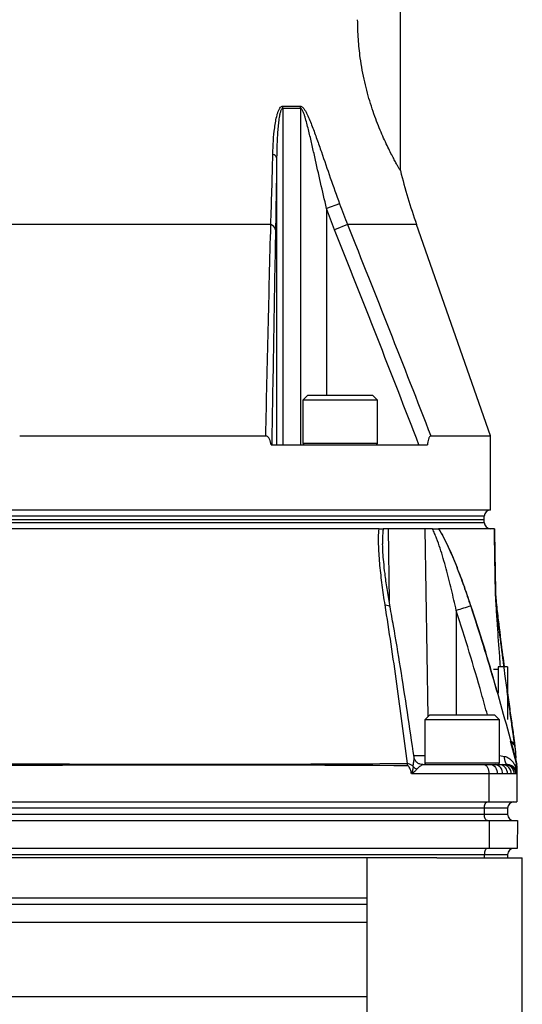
# Model space of a CAD drawing. Header units: millimetres. Extents: x 51 to 3958, y 1087 to 2585.
# Tile 6 of 11: x 2057 to 2219, y 1369 to 1686. Entities that reach past the tile are written whole.
import ezdxf

# ---------------------------------------------------------------- set-up
doc = ezdxf.new("R2010")
doc.units = ezdxf.units.MM

msp = doc.modelspace()

# ---------------------------------------------------------------- linework, layer by layer
at = {"color": 7, "linetype": 'Continuous', "lineweight": 25}
for p, q in [((2179.55, 1637.15), (2179.55, 2113.82)), ((2141.66, 1657.9), (2147.4, 1657.9)), ((2141.7, 1657.2), (2141.7, 1548.82)), ((2147.44, 1657.2), (2141.7, 1657.2)), ((2147.44, 1657.2), (2147.44, 1548.82)), ((2139.73, 1641.3), (2139.73, 1548.82)), ((2159.96, 1626.48), (2155.79, 1625)), ((2137.86, 1619.78), (2044.64, 1619.78)), ((2162.52, 1619.78), (2158.38, 1618.13)), ((2208.55, 1551.68), (2184.75, 1619.78)), ((2149.79, 1564.82), (2148.19, 1563.22)), ((2149.79, 1564.82), (2151.19, 1564.82)), ((2151.19, 1564.82), (2170.59, 1564.82)), ((2172.19, 1563.22), (2170.59, 1564.82)), ((2148.19, 1563.22), (2148.19, 1549.42)), ((2149.8, 1563.22), (2148.19, 1563.22)), ((2172.19, 1563.22), (2149.8, 1563.22)), ((2172.19, 1549.42), (2172.19, 1563.22)), ((2057.04, 1551.68), (2136.22, 1551.68)), ((2189.34, 1551.68), (2208.55, 1551.68)), ((2208.55, 1527.82), (2208.55, 1551.68)), ((2137.94, 1548.82), (2188.24, 1548.82)), ((2208.55, 1527.82), (1800.55, 1527.82)), ((2206.55, 1524.82), (2206.55, 1525.82)), ((1802.55, 1524.82), (2206.55, 1524.82)), ((2206.55, 1523.82), (2206.55, 1524.82)), ((2175.6, 1521.82), (2174, 1521.82)), ((2187.42, 1521.82), (2175.6, 1521.82)), ((2189.89, 1521.82), (2187.42, 1521.82)), ((2173.83, 1516.83), (2173.83, 1516.98)), ((2211.05, 1476.52), (2209.55, 1476.52)), ((2214.05, 1477.32), (2211.05, 1477.32)), ((2211.05, 1477.32), (2211.05, 1468.82)), ((2214.05, 1477.32), (2214.05, 1468.82)), ((2214.05, 1468.82), (2214.05, 1460.32)), ((2189.01, 1461.82), (2187.41, 1460.22)), ((2187.41, 1460.22), (2187.41, 1446.42)), ((2211.41, 1460.22), (2187.41, 1460.22)), ((2189.01, 1461.82), (2209.81, 1461.82)), ((2211.41, 1460.22), (2209.81, 1461.82)), ((2211.41, 1446.42), (2211.41, 1460.22)), ((2216.96, 1446.19), (2215.02, 1453.37)), ((2216.86, 1447.89), (2216.55, 1451.12)), ((2186.78, 1445.82), (2206.55, 1445.82)), ((2206.55, 1445.82), (2208.8, 1445.82)), ((2208.8, 1445.82), (2210.17, 1445.82)), ((2210.17, 1445.82), (2211.5, 1445.82)), ((2211.5, 1445.82), (2212.53, 1445.82)), ((2212.53, 1445.82), (2213.33, 1445.82)), ((2213.33, 1445.82), (2213.8, 1445.82)), ((2213.8, 1445.82), (2214.05, 1445.82)), ((2208.05, 1442.82), (2183.16, 1442.82)), ((2208.05, 1442.82), (2208.05, 1433.82)), ((2210.75, 1442.82), (2208.05, 1442.82)), ((2212.4, 1442.82), (2210.75, 1442.82)), ((2213.99, 1442.82), (2212.4, 1442.82)), ((2215.22, 1442.82), (2213.99, 1442.82)), ((2216.19, 1442.82), (2215.22, 1442.82)), ((2216.75, 1442.82), (2216.19, 1442.82)), ((2217.05, 1442.82), (2216.75, 1442.82)), ((2217.05, 1442.82), (2217.05, 1433.82)), ((2013.55, 1433.82), (2208.05, 1433.82)), ((2208.05, 1433.82), (2217.05, 1433.82)), ((2206.55, 1431.82), (2012.05, 1431.82)), ((2206.55, 1431.82), (2206.55, 1429.82)), ((2214.05, 1431.82), (2206.55, 1431.82)), ((2214.05, 1431.82), (2214.05, 1429.82)), ((2012.05, 1429.82), (2206.55, 1429.82)), ((2013.66, 1427.82), (2208.16, 1427.82)), ((2206.55, 1429.82), (2214.05, 1429.82)), ((2208.16, 1427.82), (2208.08, 1418.82)), ((2208.16, 1427.82), (2217.26, 1427.82)), ((2217.26, 1427.82), (2217.11, 1418.82)), ((2208.08, 1418.82), (2013.58, 1418.82)), ((2217.11, 1418.82), (2208.08, 1418.82)), ((2206.55, 1416.82), (2012.05, 1416.82)), ((2191.25, 1415.82), (2012.05, 1415.82)), ((2168.78, 1415.13), (2168.78, 1257.32)), ((2168.84, 1415.13), (2168.81, 1415.82)), ((2191.25, 1415.82), (2218.78, 1415.82)), ((2206.55, 1416.82), (2206.55, 1415.82)), ((2214.05, 1416.82), (2206.55, 1416.82)), ((2214.05, 1416.82), (2214.05, 1415.82)), ((2218.78, 1257.32), (2218.78, 1415.82)), ((2168.78, 1402.82), (2012.55, 1402.82)), ((2168.78, 1400.82), (2012.55, 1400.82))]:
    msp.add_line(p, q, dxfattribs=at)
at = {"color": 1, "linetype": 'Continuous', "lineweight": 25}
for p, q in [((2155.79, 1625), (2155.79, 1564.82)), ((2184.75, 1619.78), (2162.52, 1619.78)), ((2148.19, 1549.42), (2149.8, 1549.42)), ((2149.8, 1549.42), (2172.19, 1549.42)), ((2206.55, 1525.82), (1802.55, 1525.82)), ((1802.55, 1523.82), (2206.55, 1523.82)), ((2175.6, 1521.82), (2175.94, 1498.37)), ((2187.42, 1521.82), (2188.37, 1461.18)), ((2210.16, 1500.73), (2210.15, 1500.92)), ((2197.54, 1495.46), (2197.54, 1461.82)), ((2183.97, 1448.77), (2187.41, 1448.77)), ((2187.41, 1446.42), (2211.41, 1446.42)), ((2211.41, 1448.73), (2213.03, 1448.5)), ((2211.13, 1445.82), (2211.13, 1445.92)), ((2168.78, 1394.93), (1993.49, 1394.93)), ((1992.52, 1371.15), (2168.78, 1371.15))]:
    msp.add_line(p, q, dxfattribs=at)
at = {"color": 1, "linetype": 'Continuous', "lineweight": 25, "flags": 128}
msp.add_lwpolyline([(2174.63, 1497.27), (2175.19, 1497.2), (2175.64, 1497.09), (2175.97, 1496.95), (2176.18, 1496.77), (2176.24, 1496.62)], dxfattribs=at)
at = {"color": 7, "linetype": 'Continuous', "lineweight": 25, "flags": 128}
for points in [[(2214.05, 1445.82), (2213.87, 1445.87), (2213.68, 1446.02), (2213.52, 1446.26), (2213.36, 1446.59), (2213.24, 1446.99), (2213.14, 1447.46), (2213.07, 1447.97), (2213.03, 1448.5)], [(2206.55, 1445.82), (2206.85, 1445.76), (2207.13, 1445.59), (2207.39, 1445.32), (2207.61, 1444.94), (2207.8, 1444.49), (2207.94, 1443.97), (2208.02, 1443.41), (2208.05, 1442.82)], [(2208.8, 1445.82), (2209.18, 1445.76), (2209.54, 1445.59), (2209.88, 1445.32), (2210.18, 1444.94), (2210.42, 1444.49), (2210.6, 1443.97), (2210.71, 1443.41), (2210.75, 1442.82)], [(2206.55, 1431.82), (2206.57, 1432.21), (2206.63, 1432.59), (2206.72, 1432.93), (2206.85, 1433.24), (2207, 1433.49), (2207.17, 1433.67), (2207.36, 1433.78), (2207.55, 1433.82)], [(2207.55, 1427.82), (2207.36, 1427.86), (2207.17, 1427.97), (2207, 1428.16), (2206.85, 1428.41), (2206.72, 1428.71), (2206.63, 1429.06), (2206.57, 1429.43), (2206.55, 1429.82)], [(2207.55, 1418.82), (2207.36, 1418.78), (2207.17, 1418.67), (2207, 1418.49), (2206.85, 1418.24), (2206.72, 1417.93), (2206.63, 1417.59), (2206.57, 1417.21), (2206.55, 1416.82)]]:
    msp.add_lwpolyline(points, dxfattribs=at)
at = {"color": 7, "linetype": 'Continuous', "lineweight": 25}
for centre, radius, start, end in [((2135.49, 1657.2), 6.21, 359.9956, 6.4324), ((2141.47, 1657.2), 5.97, 359.9961, 6.7001), ((2138.12, 1640.72), 1.7, 19.8931, 77.5143), ((2373.55, 1685.77), 200, 194.0683, 199.2653), ((2137.15, 1617.62), 2.27, 12.9378, 71.8229), ((2148.79, 1549.42), 0.6, 180, 270), ((2171.59, 1549.42), 0.6, 270, 0), ((2208.55, 1525.82), 2, 90, 180), ((2208.55, 1523.82), 2, 180, 270), ((2208.55, 1500.56), 1.64, 1.0224, 12.7448), ((2234.59, 1383.5), 117.93, 105.9582, 108.3103), ((2175.98, 1445.48), 5.87, 359.6895, 6.9512), ((2188.01, 1446.42), 0.6, 180, 270), ((2210.81, 1446.42), 0.6, 270, 0), ((2214.05, 1445.44), 3, 0, 14.6134), ((2104.82, 1445.68), 5.98, 0.0007, 2.7177), ((2186.24, 1447.58), 3.51, 222.2208, 246.3924), ((2209.72, 1443.16), 2.7, 352.8126, 80.2826), ((2211.21, 1443.06), 2.78, 355.1746, 84.1799), ((2212.37, 1442.97), 2.86, 357.0996, 86.7711), ((2213.26, 1442.89), 2.93, 358.6233, 88.5537), ((2213.78, 1442.85), 2.98, 359.5187, 89.5104), ((2214.05, 1442.82), 3, 0, 90), ((2217.49, 1444.8), 0.964, 153.5692, 206.4308), ((2214.05, 1445.68), 3, 0, 5.4239), ((2216.05, 1431.82), 2, 90, 180), ((2216.05, 1429.82), 2, 180, 270), ((2216.05, 1416.82), 2, 90, 180)]:
    msp.add_arc(centre, radius, start, end, dxfattribs=at)
at = {"color": 1, "linetype": 'Continuous', "lineweight": 25}
msp.add_arc((2213.51, 1450.84), 3, 28.0751, 54.2006, dxfattribs=at)
at = {"color": 7, "linetype": 'Continuous', "lineweight": 25}
for points, knots in [([(2179.55, 1637.15), (2179.55, 1637.15), (2179.58, 1637.1), (2179.48, 1637.28), (2179.22, 1637.71), (2178.77, 1638.5), (2178.16, 1639.59), (2177.41, 1640.97), (2176.53, 1642.66), (2175.53, 1644.65), (2174.45, 1646.94), (2173.33, 1649.49), (2172.19, 1652.29), (2171.04, 1655.37), (2169.95, 1658.67), (2168.94, 1662.12), (2168.04, 1665.72), (2167.26, 1669.52), (2166.52, 1674.11), (2165.92, 1679.54), (2165.84, 1683.68), (2165.79, 1685.77)], [0, 0, 0, 0, 0.001411, 0.05387, 0.106328, 0.16031, 0.214292, 0.266752, 0.319211, 0.373214, 0.427217, 0.479308, 0.531399, 0.585083, 0.638765, 0.689477, 0.740187, 0.792511, 0.844835, 0.921683, 1, 1, 1, 1]), ([(2138.49, 1642.39), (2138.53, 1643.84), (2138.59, 1645.28), (2138.78, 1648.14), (2138.91, 1649.56), (2139.19, 1651.66), (2139.3, 1652.35), (2139.54, 1653.72), (2139.68, 1654.39), (2139.95, 1655.37), (2140.05, 1655.69), (2140.26, 1656.31), (2140.39, 1656.61), (2140.67, 1657.16), (2140.82, 1657.4), (2141.11, 1657.68), (2141.21, 1657.76), (2141.43, 1657.87), (2141.54, 1657.9), (2141.66, 1657.9)], [0, 0, 0, 0, 0.25, 0.25, 0.5, 0.5, 0.625, 0.625, 0.75, 0.75, 0.8125, 0.8125, 0.875, 0.875, 0.9375, 0.9375, 0.96875, 0.96875, 1, 1, 1, 1]), ([(2141.7, 1657.2), (2141.64, 1657.2), (2141.59, 1657.19), (2141.49, 1657.13), (2141.44, 1657.09), (2141.31, 1656.95), (2141.24, 1656.82), (2141.04, 1656.42), (2140.95, 1656.11), (2140.78, 1655.48), (2140.71, 1655.15), (2140.58, 1654.48), (2140.52, 1654.15), (2140.37, 1653.13), (2140.29, 1652.45), (2140.15, 1651.08), (2140.09, 1650.39), (2139.94, 1648.31), (2139.87, 1646.91), (2139.77, 1644.11), (2139.74, 1642.71), (2139.73, 1641.3)], [0, 0, 0, 0, 0.015625, 0.015625, 0.03125, 0.03125, 0.0625, 0.0625, 0.125, 0.125, 0.1875, 0.1875, 0.25, 0.25, 0.375, 0.375, 0.5, 0.5, 0.75, 0.75, 1, 1, 1, 1]), ([(2147.4, 1657.9), (2147.5, 1657.9), (2147.61, 1657.87), (2147.81, 1657.78), (2147.92, 1657.71), (2148.22, 1657.45), (2148.41, 1657.22), (2148.77, 1656.71), (2148.94, 1656.44), (2149.26, 1655.86), (2149.41, 1655.56), (2149.86, 1654.63), (2150.14, 1653.99), (2150.67, 1652.69), (2150.93, 1652.03), (2151.69, 1650.03), (2152.19, 1648.67), (2153.16, 1645.92), (2153.64, 1644.54), (2155.07, 1640.4), (2156.03, 1637.62), (2157.97, 1632.06), (2158.96, 1629.27), (2159.96, 1626.48)], [0, 0, 0, 0, 0.015625, 0.015625, 0.03125, 0.03125, 0.0625, 0.0625, 0.09375, 0.09375, 0.125, 0.125, 0.1875, 0.1875, 0.25, 0.25, 0.375, 0.375, 0.5, 0.5, 0.75, 0.75, 1, 1, 1, 1]), ([(2155.79, 1625), (2155.14, 1627.77), (2154.49, 1630.54), (2153.22, 1636.07), (2152.6, 1638.84), (2151.67, 1642.98), (2151.36, 1644.36), (2150.73, 1647.11), (2150.41, 1648.49), (2149.92, 1650.53), (2149.75, 1651.21), (2149.4, 1652.56), (2149.22, 1653.23), (2148.93, 1654.23), (2148.83, 1654.56), (2148.62, 1655.21), (2148.51, 1655.53), (2148.33, 1655.99), (2148.26, 1656.14), (2148.13, 1656.43), (2148.06, 1656.57), (2147.91, 1656.83), (2147.82, 1656.95), (2147.64, 1657.14), (2147.54, 1657.2), (2147.44, 1657.2)], [0, 0, 0, 0, 0.25, 0.25, 0.5, 0.5, 0.625, 0.625, 0.75, 0.75, 0.8125, 0.8125, 0.875, 0.875, 0.90625, 0.90625, 0.9375, 0.9375, 0.953125, 0.953125, 0.96875, 0.96875, 0.984375, 0.984375, 1, 1, 1, 1]), ([(2137.86, 1619.78), (2137.98, 1623.42), (2138.09, 1627.12), (2138.31, 1634.66), (2138.4, 1638.49), (2138.49, 1642.39)], [0, 0, 0, 0, 0.5, 0.5, 1, 1, 1, 1]), ([(2139.73, 1641.3), (2139.68, 1637.31), (2139.62, 1633.38), (2139.5, 1625.66), (2139.43, 1621.87), (2139.36, 1618.13)], [0, 0, 0, 0, 0.5, 0.5, 1, 1, 1, 1]), ([(2136.22, 1551.68), (2136.47, 1563.18), (2136.74, 1574.61), (2137.28, 1597.33), (2137.56, 1608.62), (2137.86, 1619.78)], [0, 0, 0, 0, 0.5, 0.5, 1, 1, 1, 1]), ([(2139.36, 1618.13), (2139.15, 1606.76), (2138.94, 1595.27), (2138.54, 1572.15), (2138.34, 1560.51), (2138.15, 1548.82)], [0, 0, 0, 0, 0.5, 0.5, 1, 1, 1, 1]), ([(2137.94, 1548.82), (2137.89, 1549.15), (2137.83, 1549.47), (2137.67, 1550.09), (2137.57, 1550.4), (2137.31, 1550.96), (2137.14, 1551.21), (2136.83, 1551.49), (2136.71, 1551.56), (2136.47, 1551.66), (2136.35, 1551.68), (2136.22, 1551.68)], [0, 0, 0, 0, 0.25, 0.25, 0.5, 0.5, 0.75, 0.75, 0.875, 0.875, 1, 1, 1, 1]), ([(2189.34, 1551.68), (2189.26, 1551.68), (2189.19, 1551.66), (2189.05, 1551.55), (2188.98, 1551.48), (2188.86, 1551.29), (2188.81, 1551.18), (2188.7, 1550.93), (2188.66, 1550.8), (2188.53, 1550.39), (2188.45, 1550.09), (2188.33, 1549.47), (2188.28, 1549.15), (2188.24, 1548.82)], [0, 0, 0, 0, 0.125, 0.125, 0.25, 0.25, 0.375, 0.375, 0.5, 0.5, 0.75, 0.75, 1, 1, 1, 1]), ([(2172.68, 1521.82), (2169.93, 1521.82), (2161.91, 1521.82), (2147.22, 1521.82), (2127.94, 1521.82), (2113.92, 1521.82), (2099.45, 1521.82), (2084.46, 1521.82), (2060.84, 1521.82), (2040.4, 1521.82), (2027.95, 1521.82), (2023.72, 1521.82)], [0.2647155, 0.2647155, 0.2647155, 0.2647155, 0.2754884, 0.2947701, 0.3140517, 0.3333333, 0.3333333, 0.352615, 0.3718966, 0.3911782, 0.4010822, 0.4010822, 0.4010822, 0.4010822]), ([(2174.63, 1497.27), (2174.29, 1499.41), (2173.98, 1501.54), (2173.56, 1504.71), (2173.43, 1505.77), (2173.19, 1507.87), (2173.08, 1508.92), (2172.79, 1512.04), (2172.64, 1514.08), (2172.53, 1517.08), (2172.52, 1518.06), (2172.55, 1519.99), (2172.59, 1520.93), (2172.68, 1521.82)], [0, 0, 0, 0, 0.25, 0.25, 0.375, 0.375, 0.5, 0.5, 0.75, 0.75, 0.875, 0.875, 1, 1, 1, 1]), ([(2172.68, 1521.82), (2173.01, 1521.82), (2173.28, 1521.82), (2173.72, 1521.82), (2173.88, 1521.82), (2174, 1521.82)], [0, 0, 0, 0, 0.5, 0.5, 1, 1, 1, 1]), ([(2197.54, 1495.46), (2197.04, 1497.72), (2196.52, 1499.97), (2195.44, 1504.46), (2194.88, 1506.7), (2193.97, 1510.04), (2193.66, 1511.15), (2193.01, 1513.35), (2192.67, 1514.44), (2191.96, 1516.62), (2191.59, 1517.69), (2190.99, 1519.28), (2190.78, 1519.8), (2190.35, 1520.83), (2190.12, 1521.33), (2189.89, 1521.82)], [0, 0, 0, 0, 0.25, 0.25, 0.5, 0.5, 0.625, 0.625, 0.75, 0.75, 0.875, 0.875, 0.9375, 0.9375, 1, 1, 1, 1]), ([(2189.89, 1521.82), (2190.3, 1521.82), (2190.68, 1521.82), (2191.34, 1521.82), (2191.64, 1521.82), (2191.86, 1521.82)], [0, 0, 0, 0, 0.5, 0.5, 1, 1, 1, 1]), ([(2191.86, 1521.82), (2192.42, 1520.91), (2192.95, 1519.95), (2193.96, 1517.99), (2194.44, 1516.99), (2195.85, 1513.96), (2196.72, 1511.88), (2197.97, 1508.71), (2198.38, 1507.65), (2199.18, 1505.51), (2199.57, 1504.44), (2200.71, 1501.22), (2201.45, 1499.06), (2202.17, 1496.88)], [0, 0, 0, 0, 0.125, 0.125, 0.25, 0.25, 0.5, 0.5, 0.625, 0.625, 0.75, 0.75, 1, 1, 1, 1]), ([(2209.81, 1521.82), (2209.68, 1521.82), (2208.61, 1521.82), (2204.35, 1521.82), (2198.26, 1521.82), (2193.57, 1521.82), (2191.86, 1521.82)], [0.1690691, 0.1690691, 0.1690691, 0.1690691, 0.1859483, 0.20522992, 0.22451155, 0.23441549, 0.23441549, 0.23441549, 0.23441549]), ([(2202.16, 1497.27), (2201.45, 1499.41), (2200.72, 1501.54), (2199.58, 1504.71), (2199.19, 1505.77), (2198.4, 1507.87), (2197.99, 1508.92), (2196.75, 1512.04), (2195.88, 1514.08), (2194.47, 1517.08), (2193.99, 1518.06), (2192.98, 1519.99), (2192.45, 1520.93), (2191.9, 1521.82)], [0, 0, 0, 0, 0.25, 0.25, 0.375, 0.375, 0.5, 0.5, 0.75, 0.75, 0.875, 0.875, 1, 1, 1, 1]), ([(2209.98, 1511.14), (2209.96, 1512.4), (2209.91, 1515.2), (2209.86, 1518.39), (2209.82, 1520.74), (2209.81, 1521.46), (2209.81, 1521.82)], [0, 0, 0, 0, 0.27944, 0.618614, 0.807201, 1, 1, 1, 1]), ([(2209.81, 1521.3), (2209.82, 1521.23), (2209.82, 1520.92), (2209.84, 1519.56), (2209.88, 1516.92), (2209.97, 1511.84), (2210.05, 1506.5), (2210.12, 1502.58), (2210.14, 1501.31)], [0, 0, 0, 0, 0.023315, 0.102842, 0.290704, 0.479171, 0.830754, 1, 1, 1, 1]), ([(2209.82, 1521.82), (2209.82, 1521.71), (2209.82, 1521.54), (2209.83, 1521.12), (2209.83, 1520.86), (2209.84, 1520.28), (2209.85, 1519.96), (2209.86, 1519.25), (2209.87, 1518.87), (2209.89, 1517.67), (2209.9, 1516.79), (2209.94, 1514.95), (2209.95, 1513.99), (2209.99, 1512.01), (2210, 1511), (2210.04, 1508.95), (2210.06, 1507.91), (2210.11, 1504.78), (2210.15, 1502.67), (2210.19, 1500.59)], [0, 0, 0, 0, 0.0625, 0.0625, 0.125, 0.125, 0.1875, 0.1875, 0.25, 0.25, 0.375, 0.375, 0.5, 0.5, 0.625, 0.625, 0.75, 0.75, 1, 1, 1, 1]), ([(2176.24, 1496.62), (2176.2, 1496.83), (2175.84, 1498.81), (2175.26, 1502.4), (2174.62, 1507.03), (2174.19, 1510.91), (2173.91, 1514.1), (2173.86, 1515.95), (2173.83, 1516.84)], [0, 0, 0, 0, 0.029962, 0.285424, 0.519394, 0.705259, 0.859445, 1, 1, 1, 1]), ([(2213.96, 1469.17), (2213.7, 1471.14), (2213, 1476.45), (2211.87, 1485.07), (2210.96, 1492.56), (2210.43, 1497.44), (2210.23, 1499.45), (2210.17, 1500.43), (2210.16, 1500.73)], [0, 0, 0, 0, 0.183977, 0.496445, 0.808447, 0.887249, 0.965701, 1, 1, 1, 1]), ([(2210.21, 1500.5), (2210.2, 1500.57), (2210.19, 1500.73), (2210.18, 1500.89), (2210.18, 1500.95), (2210.18, 1500.97)], [0, 0, 0, 0, 0.383543, 0.818793, 1, 1, 1, 1]), ([(2210.18, 1500.66), (2210.2, 1500.27), (2210.3, 1498.99), (2210.65, 1495.75), (2211.36, 1489.62), (2212.18, 1483.16), (2212.78, 1478.56), (2212.94, 1477.32)], [0, 0, 0, 0, 0.0550994, 0.1819528, 0.4179676, 0.8431219, 1, 1, 1, 1]), ([(2210.18, 1500.54), (2210.18, 1500.57), (2210.18, 1500.6), (2210.18, 1500.61), (2210.18, 1500.62)], [0, 0, 0, 0, 0.71421, 1, 1, 1, 1]), ([(2181.8, 1446.19), (2180.72, 1454.78), (2179.59, 1463.34), (2177.21, 1480.38), (2175.96, 1488.85), (2174.63, 1497.27)], [0, 0, 0, 0, 0.5, 0.5, 1, 1, 1, 1]), ([(2210.78, 1469.07), (2210.67, 1469.48), (2208.12, 1478.97), (2205.08, 1488.32), (2202.16, 1497.27)], [0, 0, 0, 0, 0.042755, 1, 1, 1, 1]), ([(2183.97, 1448.19), (2183.26, 1453.04), (2181.85, 1462.72), (2179.63, 1476.83), (2177.76, 1488.13), (2176.6, 1494.59), (2176.24, 1496.62)], [0, 0, 0, 0, 0.298425, 0.594913, 0.873377, 1, 1, 1, 1]), ([(2202.17, 1496.88), (2204.92, 1488.52), (2207.5, 1480.11), (2212.41, 1463.2), (2214.74, 1454.71), (2216.96, 1446.19)], [0, 0, 0, 0, 0.5, 0.5, 1, 1, 1, 1]), ([(2216.48, 1451.21), (2216.47, 1451.27), (2216.45, 1451.39), (2216.34, 1452.16), (2216.17, 1453.41), (2215.92, 1455.26), (2215.59, 1457.58), (2215.21, 1460.24), (2214.83, 1462.86), (2214.44, 1465.63), (2214.15, 1467.76), (2213.99, 1468.94), (2213.96, 1469.17)], [0, 0, 0, 0, 0.087281, 0.196796, 0.306099, 0.415397, 0.554743, 0.659921, 0.765092, 0.869703, 0.974312, 1, 1, 1, 1]), ([(2214.05, 1468.78), (2214.08, 1468.58), (2214.23, 1467.42), (2214.53, 1465.29), (2214.92, 1462.49), (2215.29, 1459.88), (2215.65, 1457.34), (2215.95, 1455.14), (2216.19, 1453.39), (2216.34, 1452.23), (2216.39, 1451.85), (2216.41, 1451.7)], [0, 0, 0, 0, 0.024983, 0.148961, 0.272942, 0.394584, 0.516236, 0.665767, 0.790294, 0.914825, 1, 1, 1, 1]), ([(2215.26, 1453.27), (2215.42, 1453.14), (2215.72, 1452.9), (2216.04, 1452.46), (2216.26, 1452.06), (2216.36, 1451.76), (2216.41, 1451.61), (2216.41, 1451.57), (2216.42, 1451.56)], [0, 0, 0, 0, 0.257678, 0.49902, 0.699888, 0.851912, 0.949205, 1, 1, 1, 1]), ([(2216.53, 1451.12), (2216.5, 1451.37), (2216.43, 1451.88), (2216.06, 1452.54), (2215.69, 1452.99), (2215.42, 1453.18), (2215.34, 1453.23)], [0, 0, 0, 0, 0.304828, 0.614185, 0.883075, 1, 1, 1, 1]), ([(2039.71, 1446.19), (2051.57, 1446.12), (2063.42, 1446.07), (2087.11, 1445.99), (2098.96, 1445.96), (2110.8, 1445.96)], [0, 0, 0, 0, 0.5, 0.5, 1, 1, 1, 1]), ([(2110.8, 1445.96), (2122.64, 1445.96), (2134.48, 1445.98), (2158.15, 1446.06), (2169.98, 1446.12), (2181.8, 1446.19)], [0, 0, 0, 0, 0.5, 0.5, 1, 1, 1, 1]), ([(2181.8, 1446.19), (2181.99, 1446.19), (2182.17, 1446.17), (2182.52, 1446.07), (2182.69, 1446), (2183, 1445.83), (2183.14, 1445.72), (2183.4, 1445.49), (2183.53, 1445.36), (2183.64, 1445.22)], [0, 0, 0, 0, 0.25, 0.25, 0.5, 0.5, 0.75, 0.75, 1, 1, 1, 1]), ([(2186.78, 1445.82), (2186.77, 1445.82), (2186.51, 1445.79), (2185.9, 1445.93), (2185.09, 1446.31), (2184.47, 1446.93), (2184.09, 1447.61), (2184, 1448.02), (2183.96, 1448.2)], [0, 0, 0, 0, 0.000155, 0.210814, 0.431219, 0.655681, 0.843812, 1, 1, 1, 1]), ([(2213.03, 1448.5), (2213.25, 1448.47), (2213.46, 1448.42), (2213.86, 1448.27), (2214.05, 1448.17), (2214.59, 1447.86), (2214.91, 1447.6), (2215.35, 1447.16), (2215.49, 1447), (2215.75, 1446.68), (2215.87, 1446.52), (2216.23, 1446), (2216.43, 1445.63), (2216.62, 1445.23)], [0, 0, 0, 0, 0.125, 0.125, 0.25, 0.25, 0.5, 0.5, 0.625, 0.625, 0.75, 0.75, 1, 1, 1, 1]), ([(2216.62, 1445.23), (2216.72, 1445.51), (2216.8, 1445.75), (2216.92, 1446.1), (2216.96, 1446.2), (2216.96, 1446.19)], [0, 0, 0, 0, 0.5, 0.5, 1, 1, 1, 1]), ([(2216.96, 1446.19), (2216.99, 1446.12), (2217.01, 1446.07), (2217.04, 1445.99), (2217.04, 1445.96), (2217.04, 1445.96)], [0, 0, 0, 0, 0.5, 0.5, 1, 1, 1, 1]), ([(2183.16, 1442.82), (2183.1, 1443.08), (2183.04, 1443.33), (2182.91, 1443.84), (2182.83, 1444.09), (2182.65, 1444.57), (2182.54, 1444.81), (2182.33, 1445.13), (2182.26, 1445.23), (2182.07, 1445.39), (2181.96, 1445.44), (2181.85, 1445.45)], [0, 0, 0, 0, 0.25, 0.25, 0.5, 0.5, 0.75, 0.75, 0.875, 0.875, 1, 1, 1, 1]), ([(2183.64, 1445.22), (2183.61, 1444.84), (2183.55, 1444.45), (2183.42, 1443.84), (2183.38, 1443.64), (2183.27, 1443.23), (2183.22, 1443.02), (2183.16, 1442.82)], [0, 0, 0, 0, 0.5, 0.5, 0.75, 0.75, 1, 1, 1, 1]), ([(2184.83, 1444.36), (2184.62, 1444.09), (2184.37, 1443.83), (2183.95, 1443.45), (2183.8, 1443.32), (2183.48, 1443.07), (2183.32, 1442.94), (2183.16, 1442.82)], [0, 0, 0, 0, 0.5, 0.5, 0.75, 0.75, 1, 1, 1, 1]), ([(2186.78, 1445.82), (2186.73, 1445.82), (2186.63, 1445.77), (2186.43, 1445.65), (2186.35, 1445.61), (2186.19, 1445.5), (2186.1, 1445.45), (2185.83, 1445.26), (2185.63, 1445.12), (2185.33, 1444.87), (2185.23, 1444.78), (2185.03, 1444.58), (2184.93, 1444.48), (2184.83, 1444.36)], [0, 0, 0, 0, 0.25, 0.25, 0.375, 0.375, 0.5, 0.5, 0.75, 0.75, 0.875, 0.875, 1, 1, 1, 1]), ([(2216.62, 1445.23), (2216.79, 1444.85), (2216.9, 1444.46), (2216.99, 1443.85), (2217.02, 1443.64), (2217.05, 1443.23), (2217.05, 1443.03), (2217.05, 1442.82)], [0, 0, 0, 0, 0.5, 0.5, 0.75, 0.75, 1, 1, 1, 1]), ([(2217.05, 1445.44), (2217.05, 1445.44), (2217.05, 1445.38), (2217.05, 1445.22), (2217.05, 1445.12), (2217.05, 1444.91), (2217.05, 1444.8), (2217.05, 1444.56), (2217.05, 1444.45), (2217.05, 1444.08), (2217.05, 1443.84), (2217.05, 1443.33), (2217.05, 1443.08), (2217.05, 1442.82)], [0, 0, 0, 0, 0.125, 0.125, 0.25, 0.25, 0.375, 0.375, 0.5, 0.5, 0.75, 0.75, 1, 1, 1, 1])]:
    msp.add_open_spline(points, degree=3, knots=knots, dxfattribs=at)
for points in [[(2158.38, 1618.13), (2157.48, 1620.4), (2156.61, 1622.69), (2155.79, 1625)], [(2159.96, 1626.48), (2160.77, 1624.23), (2161.63, 1622), (2162.52, 1619.78)], [(2185.53, 1548.82), (2176.6, 1571.97), (2167.57, 1595.08), (2158.38, 1618.13)], [(2162.52, 1619.78), (2171.6, 1597.14), (2180.52, 1574.43), (2189.34, 1551.68)], [(2110.8, 1445.68), (2087.12, 1445.68), (2063.44, 1445.59), (2039.76, 1445.44)], [(2181.85, 1445.45), (2158.17, 1445.6), (2134.49, 1445.68), (2110.8, 1445.68)]]:
    msp.add_open_spline(points, degree=3, dxfattribs=at)
at = {"color": 1, "linetype": 'Continuous', "lineweight": 25}
for points, knots in [([(2174, 1521.82), (2173.96, 1521.35), (2173.81, 1519.81), (2173.78, 1518.12), (2173.83, 1516.88), (2173.83, 1516.84)], [0, 0, 0, 0, 0.295209, 0.974335, 1, 1, 1, 1]), ([(2210.15, 1500.92), (2210.09, 1504.12), (2210.04, 1507.61), (2209.98, 1510.87), (2209.98, 1511.14)], [0, 0, 0, 0, 0.9177665, 1, 1, 1, 1]), ([(2210.2, 1500.37), (2210.2, 1500.44), (2210.19, 1500.64), (2210.18, 1500.84), (2210.18, 1500.97)], [0, 0, 0, 0, 0.296196, 1, 1, 1, 1]), ([(2211.76, 1477.32), (2211.68, 1478.44), (2211.35, 1482.91), (2210.89, 1489.23), (2210.49, 1495.37), (2210.3, 1498.31), (2210.25, 1499.37), (2210.24, 1499.48)], [0, 0, 0, 0, 0.150938, 0.603488, 0.852819, 0.984442, 1, 1, 1, 1]), ([(2207.55, 1461.82), (2206.93, 1464.1), (2203.86, 1475.39), (2200.35, 1486.55), (2197.54, 1495.46)], [0, 0, 0, 0, 0.201499, 1, 1, 1, 1]), ([(2216.49, 1451.15), (2216.49, 1451.15), (2216.49, 1451.15), (2216.48, 1451.19), (2216.48, 1451.21)], [0, 0, 0, 0, 0.2088474, 1, 1, 1, 1]), ([(2216.55, 1451.12), (2216.55, 1451.12), (2216.56, 1451.11), (2216.54, 1451.13), (2216.5, 1451.15), (2216.49, 1451.15)], [0, 0, 0, 0, 0.031141, 0.612452, 1, 1, 1, 1]), ([(2183.64, 1445.22), (2183.7, 1445.73), (2183.84, 1446.81), (2184.02, 1447.84), (2183.95, 1448.13), (2183.94, 1448.19)], [0, 0, 0, 0, 0.423672, 0.89066, 1, 1, 1, 1])]:
    msp.add_open_spline(points, degree=3, knots=knots, dxfattribs=at)

doc.saveas('drawing.dxf')
